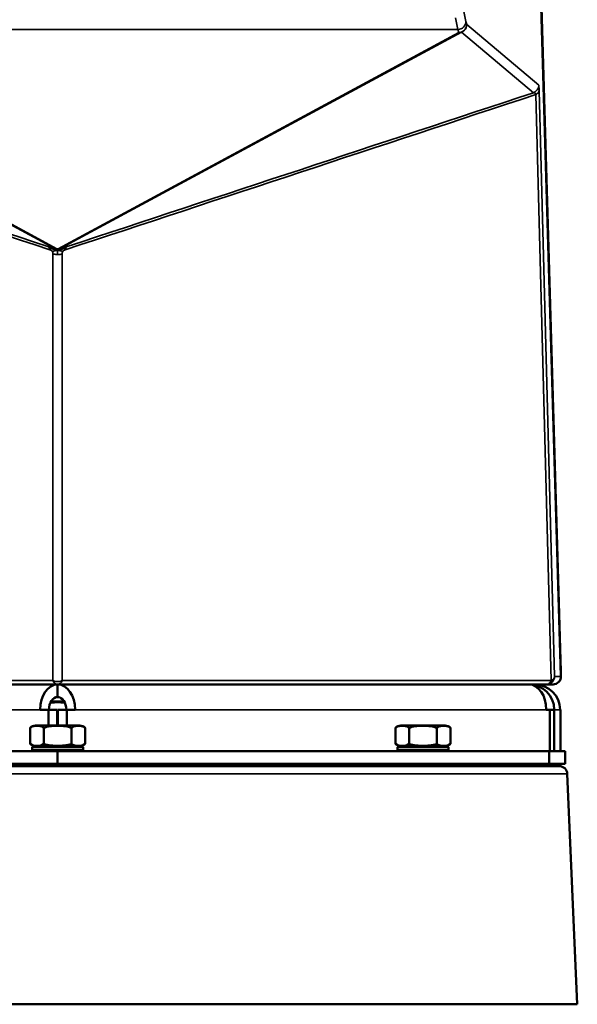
# Model space of a CAD drawing. Header units: millimetres. Extents: x 2784 to 9889, y 3044 to 5581.
# Tile 28 of 29: x 9538 to 9889, y 3044 to 3664. Entities that reach past the tile are written whole.
import ezdxf

# ---------------------------------------------------------------- set-up
doc = ezdxf.new("R2010")
doc.units = ezdxf.units.MM
doc.layers.add('Visibile (ISO)', color=7, linetype='Continuous', lineweight=50)
doc.layers.add('Visibile sottile (ISO)', color=7, linetype='Continuous', lineweight=35)

msp = doc.modelspace()

# ---------------------------------------------------------------- linework, layer by layer
at = {"layer": 'Visibile (ISO)'}
for p, q in [((9866.22, 3694.08), (9879.17, 3254.01)), ((9879.17, 3251.04), (9866.23, 3691.04)), ((9254.44, 3245.89), (9562.28, 3245.89)), ((9562.28, 3237.89), (9562.28, 3245.89)), ((9562.28, 3245.89), (9870.13, 3245.89)), ((9870.13, 3245.89), (9874.18, 3245.89)), ((9874.02, 3248.86), (9874.02, 3248.86)), ((9566.58, 3234.89), (9557.99, 3234.89)), ((9556.53, 3229.89), (9551.28, 3229.89)), ((9556.53, 3219.89), (9556.53, 3229.89)), ((9562.03, 3229.89), (9556.53, 3229.89)), ((9562.03, 3219.89), (9562.03, 3229.89)), ((9562.53, 3219.89), (9562.53, 3229.89)), ((9562.53, 3229.89), (9568.03, 3229.89)), ((9573.28, 3229.89), (9568.03, 3229.89)), ((9568.03, 3229.89), (9568.03, 3219.89)), ((9872.17, 3229.89), (9869.96, 3229.89)), ((9874.87, 3229.89), (9872.17, 3229.89)), ((9872.17, 3203.89), (9872.17, 3229.89)), ((9874.87, 3203.89), (9874.87, 3229.89)), ((9874.96, 3229.89), (9874.87, 3229.89)), ((9878.87, 3229.89), (9878.64, 3229.89)), ((9878.87, 3203.89), (9878.87, 3229.89)), ((9544.96, 3208.39), (9544.96, 3218.39)), ((9548.28, 3219.89), (9576.28, 3219.89)), ((9553.62, 3208.39), (9553.62, 3218.39)), ((9562.53, 3221.89), (9562.03, 3221.89)), ((9570.94, 3208.39), (9570.94, 3218.39)), ((9579.6, 3208.39), (9579.6, 3218.39)), ((9774.96, 3208.39), (9774.96, 3218.39)), ((9778.28, 3219.89), (9806.28, 3219.89)), ((9783.62, 3208.39), (9783.62, 3218.39)), ((9800.94, 3218.39), (9800.94, 3208.39)), ((9809.6, 3208.39), (9809.6, 3218.39)), ((9546.78, 3206.89), (9546.28, 3206.39)), ((9546.28, 3206.39), (9578.28, 3206.39)), ((9546.28, 3206.39), (9546.28, 3204.39)), ((9577.78, 3206.89), (9546.78, 3206.89)), ((9577.78, 3206.89), (9578.28, 3206.39)), ((9578.28, 3206.39), (9578.28, 3204.39)), ((9776.78, 3206.89), (9776.28, 3206.39)), ((9776.28, 3206.39), (9808.28, 3206.39)), ((9776.28, 3206.39), (9776.28, 3204.39)), ((9807.78, 3206.89), (9776.78, 3206.89)), ((9807.78, 3206.89), (9808.28, 3206.39)), ((9808.28, 3206.39), (9808.28, 3204.39)), ((9252.74, 3203.89), (9562.28, 3203.89)), ((9546.28, 3204.39), (9578.28, 3204.39)), ((9546.78, 3203.89), (9546.28, 3204.39)), ((9562.28, 3203.89), (9562.28, 3195.89)), ((9562.28, 3195.89), (9562.28, 3203.89)), ((9562.28, 3203.89), (9871.82, 3203.89)), ((9577.78, 3203.89), (9578.28, 3204.39)), ((9776.28, 3204.39), (9808.28, 3204.39)), ((9776.78, 3203.89), (9776.28, 3204.39)), ((9807.78, 3203.89), (9808.28, 3204.39)), ((9871.82, 3203.89), (9881.89, 3203.89)), ((9871.82, 3203.89), (9871.82, 3195.89)), ((9881.89, 3195.89), (9881.89, 3203.89)), ((9881.89, 3203.89), (9881.89, 3195.89)), ((9878.13, 3194.39), (9246.44, 3194.39)), ((9562.28, 3195.89), (9252.74, 3195.89)), ((9552.28, 3194.39), (9552.28, 3195.89)), ((9871.82, 3195.89), (9562.28, 3195.89)), ((9572.28, 3194.39), (9572.28, 3195.89)), ((9782.28, 3194.39), (9782.28, 3195.89)), ((9802.28, 3194.39), (9802.28, 3195.89)), ((9881.89, 3195.89), (9871.82, 3195.89)), ((9883.13, 3189.61), (9889.47, 3044.39)), ((9889.47, 3044.39), (9235.1, 3044.39))]:
    msp.add_line(p, q, dxfattribs=at)
for centre, radius, start, end in [((9874.18, 3250.89), 5, 270, 1.685), ((9874.17, 3253.86), 5, 351.30598, 1.68503), ((9548.28, 3215.47), 4.43, 90, 138.62101), ((9576.28, 3215.47), 4.43, 41.37899, 90), ((9778.28, 3215.47), 4.43, 90, 138.62101), ((9806.28, 3215.47), 4.43, 41.37899, 90), ((9549.29, 3213.89), 7, 231.78679, 270), ((9575.27, 3213.89), 7, 270, 308.21321), ((9779.29, 3213.89), 7, 231.78679, 270), ((9805.27, 3213.89), 7, 270, 308.21321), ((9878.13, 3189.39), 5, 2.5, 90)]:
    msp.add_arc(centre, radius, start, end, dxfattribs=at)
for centre, major_axis, ratio, start_param, end_param in [((9562.28, 3229.89), (0, 16), 0.687493, 0, 1.570796), ((9562.28, 3229.89), (0, 16), 0.687493, 4.712389, 6.283185), ((9858.96, 3229.89), (0, 16), 0.687493, 4.712389, 6.283185), ((9858.96, 3229.89), (0, 16), 0.999568, 4.712389, 6.283185), ((9862.64, 3229.89), (0, 16), 0.999568, 4.712389, 6.283185), ((9562.28, 3229.89), (0, 8), 0.687493, 0, 1.570796), ((9562.28, 3229.89), (0, 8), 0.687493, 4.712389, 6.283185)]:
    msp.add_ellipse(centre, major_axis=major_axis, ratio=ratio, start_param=start_param, end_param=end_param, dxfattribs=at)
for points, knots in [([(9566.85, 3234.36), (9565.3, 3234.55), (9563.72, 3234.6), (9562.28, 3234.6), (9560.84, 3234.6), (9559.27, 3234.55), (9557.72, 3234.36)], [-0.4316607, -0.4316607, -0.4316607, -0.4316607, 0, 0, 0, 0.4316607, 0.4316607, 0.4316607, 0.4316607]), ([(9544.96, 3218.39), (9545.1, 3218.55), (9545.25, 3218.68), (9545.96, 3219.26), (9546.63, 3219.5), (9547.98, 3219.75), (9548.67, 3219.78), (9549.92, 3219.78), (9550.6, 3219.75), (9551.96, 3219.5), (9552.62, 3219.26), (9553.34, 3218.68), (9553.48, 3218.55), (9553.62, 3218.39)], [1.543402, 1.543402, 1.543402, 1.543402, 1.631676, 1.631676, 2.006741, 2.006741, 2.381806, 2.381806, 2.756871, 2.756871, 3.131936, 3.131936, 3.220209, 3.220209, 3.220209, 3.220209]), ([(9570.94, 3218.39), (9570.66, 3218.55), (9570.37, 3218.68), (9568.94, 3219.26), (9567.61, 3219.5), (9564.91, 3219.75), (9563.53, 3219.78), (9561.03, 3219.78), (9559.66, 3219.75), (9556.95, 3219.5), (9555.62, 3219.26), (9554.19, 3218.68), (9553.9, 3218.55), (9553.62, 3218.39)], [1.543402, 1.543402, 1.543402, 1.543402, 1.631676, 1.631676, 2.006741, 2.006741, 2.381806, 2.381806, 2.756871, 2.756871, 3.131936, 3.131936, 3.220209, 3.220209, 3.220209, 3.220209]), ([(9562.03, 3222.01), (9562.12, 3222), (9562.2, 3222), (9562.37, 3222), (9562.45, 3222), (9562.53, 3222.01)], [2.35696399, 2.35696399, 2.35696399, 2.35696399, 2.38180583, 2.38180583, 2.40664768, 2.40664768, 2.40664768, 2.40664768]), ([(9579.6, 3218.39), (9579.46, 3218.55), (9579.32, 3218.68), (9578.6, 3219.26), (9577.94, 3219.5), (9576.59, 3219.75), (9575.9, 3219.78), (9574.65, 3219.78), (9573.96, 3219.75), (9572.61, 3219.5), (9571.94, 3219.26), (9571.23, 3218.68), (9571.08, 3218.55), (9570.94, 3218.39)], [1.543402, 1.543402, 1.543402, 1.543402, 1.631676, 1.631676, 2.006741, 2.006741, 2.381806, 2.381806, 2.756871, 2.756871, 3.131936, 3.131936, 3.220209, 3.220209, 3.220209, 3.220209]), ([(9783.62, 3218.39), (9783.48, 3218.55), (9783.34, 3218.68), (9782.62, 3219.26), (9781.96, 3219.5), (9780.6, 3219.75), (9779.92, 3219.78), (9778.67, 3219.78), (9777.98, 3219.75), (9776.63, 3219.5), (9775.96, 3219.26), (9775.25, 3218.68), (9775.1, 3218.55), (9774.96, 3218.39)], [1.543402, 1.543402, 1.543402, 1.543402, 1.631676, 1.631676, 2.006741, 2.006741, 2.381806, 2.381806, 2.756871, 2.756871, 3.131936, 3.131936, 3.220209, 3.220209, 3.220209, 3.220209]), ([(9783.62, 3218.39), (9783.9, 3218.55), (9784.19, 3218.68), (9785.62, 3219.26), (9786.95, 3219.5), (9789.66, 3219.75), (9791.03, 3219.78), (9793.53, 3219.78), (9794.91, 3219.75), (9797.61, 3219.5), (9798.94, 3219.26), (9800.37, 3218.68), (9800.66, 3218.55), (9800.94, 3218.39)], [-3.220209, -3.220209, -3.220209, -3.220209, -3.131936, -3.131936, -2.756871, -2.756871, -2.381806, -2.381806, -2.006741, -2.006741, -1.631676, -1.631676, -1.543402, -1.543402, -1.543402, -1.543402]), ([(9800.94, 3218.39), (9801.08, 3218.55), (9801.23, 3218.68), (9801.94, 3219.26), (9802.61, 3219.5), (9803.96, 3219.75), (9804.65, 3219.78), (9805.9, 3219.78), (9806.59, 3219.75), (9807.94, 3219.5), (9808.6, 3219.26), (9809.32, 3218.68), (9809.46, 3218.55), (9809.6, 3218.39)], [1.543402, 1.543402, 1.543402, 1.543402, 1.631676, 1.631676, 2.006741, 2.006741, 2.381806, 2.381806, 2.756871, 2.756871, 3.131936, 3.131936, 3.220209, 3.220209, 3.220209, 3.220209]), ([(9553.62, 3208.39), (9552.31, 3207.36), (9550.68, 3207.18), (9549.29, 3207.18), (9547.91, 3207.18), (9546.27, 3207.36), (9544.96, 3208.39)], [5.366607, 5.366607, 5.366607, 5.366607, 6.196622, 6.196622, 6.196622, 7.026637, 7.026637, 7.026637, 7.026637]), ([(9553.62, 3208.39), (9556.24, 3207.36), (9559.52, 3207.18), (9562.28, 3207.18), (9565.05, 3207.18), (9568.32, 3207.36), (9570.94, 3208.39)], [-0.830015, -0.830015, -0.830015, -0.830015, 0, 0, 0, 0.830015, 0.830015, 0.830015, 0.830015]), ([(9570.94, 3208.39), (9572.25, 3207.36), (9573.89, 3207.18), (9575.27, 3207.18), (9576.66, 3207.18), (9578.29, 3207.36), (9579.6, 3208.39)], [5.366607, 5.366607, 5.366607, 5.366607, 6.196622, 6.196622, 6.196622, 7.026637, 7.026637, 7.026637, 7.026637]), ([(9774.96, 3208.39), (9776.27, 3207.36), (9777.91, 3207.18), (9779.29, 3207.18), (9780.68, 3207.18), (9782.31, 3207.36), (9783.62, 3208.39)], [5.366607, 5.366607, 5.366607, 5.366607, 6.196622, 6.196622, 6.196622, 7.026637, 7.026637, 7.026637, 7.026637]), ([(9800.94, 3208.39), (9798.32, 3207.36), (9795.05, 3207.18), (9792.28, 3207.18), (9789.52, 3207.18), (9786.24, 3207.36), (9783.62, 3208.39)], [5.366607, 5.366607, 5.366607, 5.366607, 6.196622, 6.196622, 6.196622, 7.026637, 7.026637, 7.026637, 7.026637]), ([(9809.6, 3208.39), (9808.29, 3207.36), (9806.66, 3207.18), (9805.27, 3207.18), (9803.89, 3207.18), (9802.25, 3207.36), (9800.94, 3208.39)], [5.366607, 5.366607, 5.366607, 5.366607, 6.196622, 6.196622, 6.196622, 7.026637, 7.026637, 7.026637, 7.026637])]:
    msp.add_open_spline(points, degree=3, knots=knots, dxfattribs=at)
at = {"layer": 'Visibile sottile (ISO)'}
for p, q in [((9866.23, 3690.89), (9879.17, 3250.89)), ((9812.86, 3665.64), (9814.3, 3658.31)), ((9819.29, 3663.25), (9817.86, 3670.58)), ((9819.85, 3661.35), (9819.29, 3663.25)), ((9865.19, 3623.14), (9819.85, 3661.35)), ((9308.05, 3656.64), (9560.18, 3520.47)), ((9561.85, 3520.21), (9309.72, 3656.38)), ((9814.3, 3658.31), (9310.27, 3658.31)), ((9310.27, 3658.28), (9814.3, 3658.28)), ((9814.85, 3656.38), (9562.72, 3520.21)), ((9564.38, 3520.47), (9816.51, 3656.64)), ((9814.3, 3658.28), (9814.3, 3658.31)), ((9814.3, 3658.28), (9814.85, 3656.38)), ((9816.51, 3656.64), (9861.85, 3618.43)), ((9863.32, 3617.28), (9873.03, 3248.22)), ((9875.12, 3250.89), (9865.41, 3619.95)), ((9879.17, 3250.89), (9875.12, 3250.89)), ((9874.17, 3248.99), (9874.17, 3248.99)), ((9558.29, 3235.39), (9566.28, 3235.39)), ((9551.28, 3229.89), (9254.6, 3229.89)), ((9869.96, 3229.89), (9573.28, 3229.89)), ((9878.64, 3229.89), (9874.96, 3229.89)), ((9241.44, 3189.61), (9883.13, 3189.61))]:
    msp.add_line(p, q, dxfattribs=at)
for centre, major_axis, ratio, start_param, end_param in [((9814.3, 3663.25), (4.8, 1.39), 0.994447, 4.432184, 6.000007), ((9814.3, 3663.25), (4.91, 0.96), 0.98847, 4.521322, 6.087747), ((9814.85, 3661.35), (4.8, 1.39), 0.994447, 4.432184, 6.000007), ((9814.85, 3661.35), (3.22, 3.82), 0.999261, 4.181647, 5.41225), ((9814.85, 3661.35), (2.38, -4.4), 0.977876, 5.778576, 6.12403), ((9860.19, 3623.14), (-3.22, -3.82), 0.999261, 1.040054, 2.270657), ((9554.56, 3516.86), (1.57, 4.75), 0.530676, 5.857527, 6.243309), ((9555.1, 3517.75), (0.92, 3.9), 0.576854, 5.316368, 5.751294), ((9561.85, 3525.18), (-2.38, -4.4), 0.977876, 0.159155, 0.331882), ((9561.85, 3525.18), (-2.38, -4.4), 0.977876, 0.331882, 0.504609), ((9562.28, 3520.21), (-0.444, 0), 0.101134, 0.185113, 1.570796), ((9562.28, 3520.21), (0.444, 0), 0.101134, 4.712389, 6.098073), ((9562.6, 3518.98), (4.34, 0.28), 0.568944, 4.603465, 5.316232), ((9562.72, 3525.18), (2.38, -4.4), 0.977876, 5.778576, 5.951303), ((9562.72, 3525.18), (2.38, -4.4), 0.977876, 5.951303, 6.12403), ((9569.47, 3517.75), (0.92, -3.9), 0.576854, 3.673484, 4.10841), ((9570, 3516.86), (-1.57, 4.75), 0.530676, 0.039876, 0.425658), ((9870.13, 3250.89), (0, -5), 0.999568, 0, 1.570796), ((9874.18, 3250.89), (0, -5), 0.999568, 0, 1.570796), ((9874.17, 3253.86), (-5, -0.15), 0.706954, 1.726798, 1.732086), ((9874.17, 3253.86), (5, 0.15), 0.706954, 6.102037, 6.283185), ((9874.18, 3250.89), (5, 0.15), 0.706954, 6.241598, 6.283185), ((9562.28, 3250.89), (0, -5), 0.687491, 5.275417, 6.283185), ((9562.28, 3250.89), (0, -5), 0.687491, 0, 1.007768)]:
    msp.add_ellipse(centre, major_axis=major_axis, ratio=ratio, start_param=start_param, end_param=end_param, dxfattribs=at)
for points, knots in [([(9865.41, 3619.95), (9865.39, 3620.85), (9865.32, 3622.52), (9865.24, 3623.1), (9865.19, 3623.14)], [-0.8472125, -0.8472125, -0.8472125, -0.8472125, -0.4841214, 0, 0, 0, 0]), ([(9861.85, 3618.43), (9862.19, 3618.52), (9862.5, 3618.47), (9862.75, 3618.29), (9863.01, 3618.1), (9863.21, 3617.77), (9863.32, 3617.28)], [0, 0, 0, 0, 0.4163684, 0.4163684, 0.4163684, 0.8472125, 0.8472125, 0.8472125, 0.8472125]), ([(9863.32, 3617.28), (9864.04, 3617.63), (9864.62, 3618.11), (9864.98, 3618.66), (9865.25, 3619.07), (9865.4, 3619.51), (9865.41, 3619.95)], [-4.643246, -4.643246, -4.643246, -4.643246, -1.989963, -1.989963, -1.989963, 0, 0, 0, 0]), ([(9559.53, 3520.53), (9559.45, 3520.56), (9559.35, 3520.58), (9559.26, 3520.61), (9559.16, 3520.64), (9559.06, 3520.67), (9558.95, 3520.7), (9558.84, 3520.73), (9558.73, 3520.77), (9558.62, 3520.8), (9558.51, 3520.84), (9558.39, 3520.87), (9558.27, 3520.91), (9558.15, 3520.95), (9558.03, 3520.99), (9557.91, 3521.02), (9557.79, 3521.06), (9557.67, 3521.1), (9557.55, 3521.14), (9557.43, 3521.18), (9557.31, 3521.22), (9557.2, 3521.25), (9557.08, 3521.29), (9556.96, 3521.33), (9556.85, 3521.37), (9556.74, 3521.4), (9556.63, 3521.44), (9556.52, 3521.47), (9556.42, 3521.51), (9556.32, 3521.54), (9556.23, 3521.57)], [0.5, 0.5, 0.5, 0.5, 0.55, 0.55, 0.55, 0.6000001, 0.6000001, 0.6000001, 0.6500002, 0.6500002, 0.6500002, 0.7000002, 0.7000002, 0.7000002, 0.7500224, 0.7500224, 0.7500224, 0.8000001, 0.8000001, 0.8000001, 0.85, 0.85, 0.85, 0.9, 0.9, 0.9, 0.95, 0.95, 0.95, 1, 1, 1, 1]), ([(9557.47, 3519.53), (9557.51, 3519.51), (9557.56, 3519.5), (9557.61, 3519.48), (9557.65, 3519.47), (9557.7, 3519.45), (9557.75, 3519.43), (9557.8, 3519.41), (9557.85, 3519.39), (9557.89, 3519.37), (9557.94, 3519.35), (9557.99, 3519.32), (9558.04, 3519.3), (9558.09, 3519.27), (9558.14, 3519.24), (9558.19, 3519.21), (9558.24, 3519.18), (9558.28, 3519.15), (9558.33, 3519.11), (9558.38, 3519.07), (9558.43, 3519.04), (9558.48, 3519), (9558.52, 3518.96), (9558.57, 3518.92), (9558.61, 3518.87), (9558.66, 3518.83), (9558.7, 3518.78), (9558.75, 3518.74), (9558.79, 3518.69), (9558.83, 3518.64), (9558.87, 3518.59)], [0, 0, 0, 0, 0.05, 0.05, 0.05, 0.1, 0.1, 0.1, 0.15, 0.15, 0.15, 0.2, 0.2, 0.2, 0.25, 0.25, 0.25, 0.3, 0.3, 0.3, 0.35, 0.35, 0.35, 0.4, 0.4, 0.4, 0.45, 0.45, 0.45, 0.5, 0.5, 0.5, 0.5]), ([(9559.38, 3517.11), (9560.1, 3516.77), (9561.1, 3516.53), (9562.14, 3516.5), (9562.28, 3516.5)], [-3.10064, -3.10064, -3.10064, -3.10064, -0.443046, 0, 0, 0, 0]), ([(9560.18, 3520.47), (9560.27, 3520.42), (9560.36, 3520.37), (9560.32, 3520.33), (9560.05, 3520.39), (9559.53, 3520.53)], [0, 0, 0, 0, 0.2013267, 0.2013267, 0.5, 0.5, 0.5, 0.5]), ([(9565.03, 3520.53), (9564.95, 3520.51), (9564.87, 3520.49), (9564.8, 3520.47), (9564.72, 3520.45), (9564.65, 3520.43), (9564.59, 3520.41), (9564.57, 3520.41), (9564.54, 3520.4), (9564.51, 3520.39), (9564.48, 3520.39), (9564.46, 3520.38), (9564.44, 3520.38), (9564.39, 3520.37), (9564.35, 3520.36), (9564.32, 3520.35), (9564.29, 3520.35), (9564.27, 3520.35), (9564.25, 3520.35), (9564.24, 3520.35), (9564.23, 3520.35), (9564.22, 3520.35), (9564.22, 3520.36), (9564.22, 3520.36), (9564.23, 3520.37), (9564.24, 3520.38), (9564.25, 3520.39), (9564.26, 3520.4), (9564.28, 3520.41), (9564.3, 3520.42), (9564.32, 3520.43), (9564.34, 3520.44), (9564.36, 3520.46), (9564.38, 3520.47)], [0.5, 0.5, 0.5, 0.5, 0.5499986, 0.5499986, 0.5499986, 0.5999972, 0.5999972, 0.5999972, 0.6241386, 0.6241386, 0.6241386, 0.6499957, 0.6499957, 0.6499957, 0.6999945, 0.6999945, 0.6999945, 0.7492198, 0.7492198, 0.7492198, 0.7999911, 0.7999911, 0.7999911, 0.8499923, 0.8499923, 0.8499923, 0.8999949, 0.8999949, 0.8999949, 0.9499978, 0.9499978, 0.9499978, 1, 1, 1, 1]), ([(9568.34, 3521.57), (9568.25, 3521.54), (9568.15, 3521.51), (9568.05, 3521.48), (9567.94, 3521.44), (9567.83, 3521.4), (9567.72, 3521.37), (9567.6, 3521.33), (9567.48, 3521.29), (9567.37, 3521.25), (9567.25, 3521.22), (9567.14, 3521.18), (9567.02, 3521.14), (9566.9, 3521.1), (9566.78, 3521.06), (9566.66, 3521.03), (9566.54, 3520.99), (9566.41, 3520.95), (9566.3, 3520.91), (9566.18, 3520.88), (9566.07, 3520.84), (9565.95, 3520.81), (9565.84, 3520.77), (9565.73, 3520.74), (9565.62, 3520.7), (9565.51, 3520.67), (9565.41, 3520.64), (9565.31, 3520.61), (9565.21, 3520.58), (9565.12, 3520.56), (9565.03, 3520.53)], [0, 0, 0, 0, 0.0499996, 0.0499996, 0.0499996, 0.0999992, 0.0999992, 0.0999992, 0.1499989, 0.1499989, 0.1499989, 0.1999984, 0.1999984, 0.1999984, 0.2496111, 0.2496111, 0.2496111, 0.299997, 0.299997, 0.299997, 0.3499974, 0.3499974, 0.3499974, 0.3999983, 0.3999983, 0.3999983, 0.4499993, 0.4499993, 0.4499993, 0.5, 0.5, 0.5, 0.5]), ([(9565.7, 3518.59), (9565.74, 3518.64), (9565.78, 3518.69), (9565.82, 3518.74), (9565.86, 3518.78), (9565.91, 3518.83), (9565.95, 3518.87), (9566, 3518.91), (9566.04, 3518.96), (9566.09, 3519), (9566.14, 3519.04), (9566.19, 3519.07), (9566.23, 3519.11), (9566.28, 3519.15), (9566.33, 3519.18), (9566.38, 3519.21), (9566.43, 3519.24), (9566.48, 3519.27), (9566.53, 3519.3), (9566.58, 3519.32), (9566.62, 3519.35), (9566.67, 3519.37), (9566.72, 3519.39), (9566.77, 3519.41), (9566.82, 3519.43), (9566.86, 3519.45), (9566.91, 3519.47), (9566.96, 3519.48), (9567.01, 3519.5), (9567.05, 3519.51), (9567.1, 3519.53)], [0.5, 0.5, 0.5, 0.5, 0.55, 0.55, 0.55, 0.6, 0.6, 0.6, 0.65, 0.65, 0.65, 0.7, 0.7, 0.7, 0.75, 0.75, 0.75, 0.8, 0.8, 0.8, 0.85, 0.85, 0.85, 0.9, 0.9, 0.9, 0.95, 0.95, 0.95, 1, 1, 1, 1]), ([(9875.12, 3250.89), (9875.1, 3250.3), (9874.84, 3249.71), (9874.38, 3249.2), (9874.03, 3248.82), (9873.57, 3248.49), (9873.03, 3248.22)], [0, 0, 0, 0, 2.652674, 2.652674, 2.652674, 4.64218, 4.64218, 4.64218, 4.64218]), ([(9565.19, 3248.22), (9564.96, 3248.11), (9564.72, 3248.02), (9564.48, 3247.94), (9564.25, 3247.87), (9564.03, 3247.81), (9563.81, 3247.77), (9563.32, 3247.66), (9562.85, 3247.62), (9562.42, 3247.61), (9562.37, 3247.61), (9562.33, 3247.61), (9562.28, 3247.61), (9561.84, 3247.61), (9561.37, 3247.65), (9560.88, 3247.74), (9560.84, 3247.75), (9560.8, 3247.76), (9560.76, 3247.77), (9560.5, 3247.82), (9560.25, 3247.89), (9559.99, 3247.98), (9559.78, 3248.05), (9559.58, 3248.13), (9559.38, 3248.22)], [0, 0, 0, 0, 0.745122, 0.745122, 0.745122, 1.430872, 1.430872, 1.430872, 2.948426, 2.948426, 2.948426, 3.102203, 3.102203, 3.102203, 4.64988, 4.64988, 4.64988, 4.772393, 4.772393, 4.772393, 5.563472, 5.563472, 5.563472, 6.204137, 6.204137, 6.204137, 6.204137]), ([(9873.03, 3248.22), (9872.77, 3247.61), (9871.94, 3246.39), (9870.78, 3245.89), (9870.13, 3245.89)], [0, 0, 0, 0, 2.158985, 5.037631, 5.037631, 5.037631, 5.037631])]:
    msp.add_open_spline(points, degree=3, knots=knots, dxfattribs=at)
for points in [[(9557.47, 3519.53), (9458.72, 3552.11), (9359.98, 3584.7), (9261.25, 3617.28)], [(9556.23, 3521.57), (9458.39, 3553.86), (9360.55, 3586.14), (9262.71, 3618.43)], [(9567.1, 3519.53), (9665.84, 3552.11), (9764.58, 3584.7), (9863.32, 3617.28)], [(9861.85, 3618.43), (9764.02, 3586.14), (9666.18, 3553.86), (9568.34, 3521.57)], [(9562.28, 3519.44), (9562.2, 3519.43), (9562.03, 3519.41), (9561.75, 3519.42), (9561.44, 3519.44), (9561.07, 3519.5), (9560.64, 3519.61), (9560.11, 3519.77), (9559.45, 3520), (9558.66, 3520.29), (9557.84, 3520.58), (9557.32, 3520.75), (9557.03, 3520.84)], [(9562.28, 3519.44), (9562.18, 3519.39), (9561.94, 3519.29), (9561.42, 3519.11), (9560.67, 3518.92), (9559.54, 3518.73), (9559.09, 3518.63), (9558.87, 3518.59)], [(9558.87, 3518.59), (9558.91, 3518.54), (9558.98, 3518.44), (9559.08, 3518.28), (9559.17, 3518.13), (9559.24, 3517.97), (9559.29, 3517.81), (9559.33, 3517.66), (9559.36, 3517.51), (9559.37, 3517.37), (9559.38, 3517.24), (9559.38, 3517.15), (9559.38, 3517.11)], [(9559.38, 3248.22), (9559.38, 3337.85), (9559.38, 3427.48), (9559.38, 3517.11)], [(9562.28, 3519.44), (9562.12, 3519.45), (9561.81, 3519.51), (9561.37, 3519.67), (9560.93, 3519.88), (9560.49, 3520.14), (9559.92, 3520.39), (9559.53, 3520.53)], [(9562.28, 3519.44), (9562.23, 3519.46), (9562.14, 3519.51), (9562.02, 3519.57), (9561.92, 3519.64), (9561.84, 3519.7), (9561.76, 3519.77), (9561.68, 3519.84), (9561.58, 3519.93), (9561.42, 3520.03), (9561.23, 3520.15), (9561.08, 3520.22), (9561, 3520.26)], [(9562.28, 3519.44), (9562.37, 3519.43), (9562.54, 3519.41), (9562.82, 3519.42), (9563.13, 3519.44), (9563.5, 3519.5), (9563.93, 3519.61), (9564.46, 3519.77), (9565.12, 3520), (9565.91, 3520.3), (9566.72, 3520.58), (9567.25, 3520.75), (9567.54, 3520.84)], [(9562.28, 3519.44), (9562.45, 3519.45), (9562.76, 3519.51), (9563.2, 3519.67), (9563.64, 3519.88), (9564.08, 3520.14), (9564.65, 3520.39), (9565.03, 3520.53)], [(9563.56, 3520.26), (9563.49, 3520.22), (9563.34, 3520.15), (9563.14, 3520.03), (9562.99, 3519.93), (9562.88, 3519.84), (9562.8, 3519.77), (9562.73, 3519.7), (9562.64, 3519.64), (9562.55, 3519.57), (9562.43, 3519.51), (9562.33, 3519.46), (9562.28, 3519.44)], [(9562.28, 3519.44), (9562.28, 3519.49), (9562.28, 3519.59), (9562.28, 3519.71), (9562.28, 3519.84), (9562.28, 3520.04), (9562.28, 3520.12), (9562.28, 3520.17)], [(9562.28, 3519.44), (9562.39, 3519.39), (9562.62, 3519.29), (9563.14, 3519.11), (9563.89, 3518.92), (9565.03, 3518.73), (9565.48, 3518.63), (9565.7, 3518.59)], [(9562.28, 3519.44), (9562.28, 3519.41), (9562.28, 3519.34), (9562.28, 3519.22), (9562.28, 3519.07), (9562.28, 3518.87), (9562.28, 3518.6), (9562.28, 3518.25), (9562.28, 3517.79), (9562.28, 3517.27), (9562.28, 3516.82), (9562.28, 3516.62), (9562.28, 3516.5)], [(9565.19, 3517.11), (9565.19, 3517.15), (9565.19, 3517.24), (9565.19, 3517.37), (9565.21, 3517.51), (9565.23, 3517.66), (9565.27, 3517.81), (9565.33, 3517.97), (9565.4, 3518.13), (9565.49, 3518.28), (9565.58, 3518.44), (9565.66, 3518.54), (9565.7, 3518.59)], [(9565.19, 3248.22), (9565.19, 3337.85), (9565.19, 3427.48), (9565.19, 3517.11)], [(9251.53, 3248.22), (9354.15, 3248.22), (9456.77, 3248.22), (9559.38, 3248.22)], [(9873.03, 3248.22), (9770.41, 3248.22), (9667.8, 3248.22), (9565.19, 3248.22)]]:
    msp.add_open_spline(points, degree=3, dxfattribs=at)

doc.saveas('drawing.dxf')
